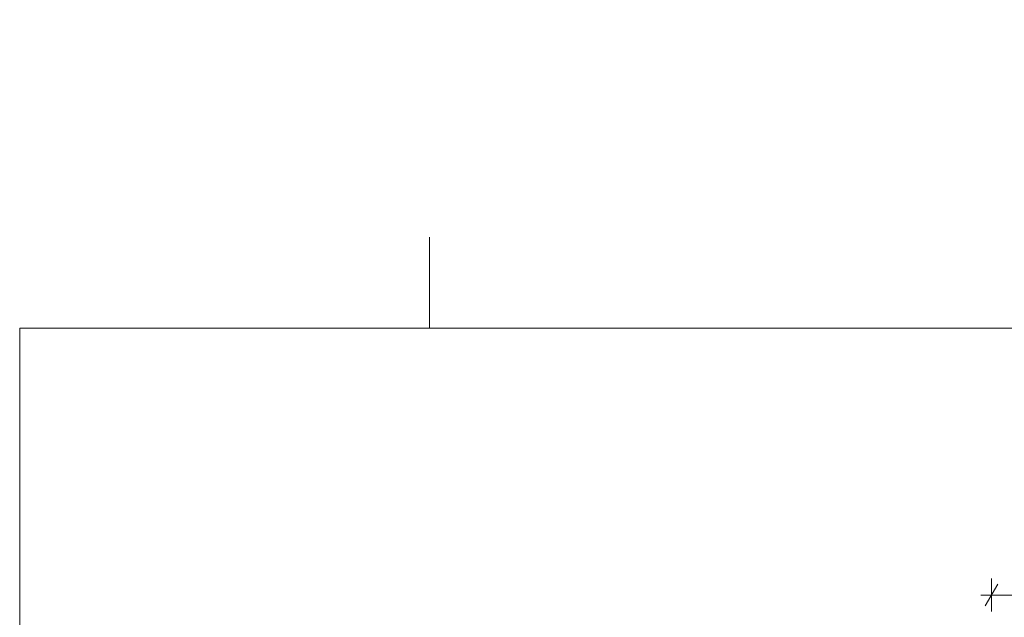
# Model space of a CAD drawing. Extents: x -723047 to -356759, y -30024 to 53940.
# Tile 78 of 107: x -616017 to -610610, y 286 to 3567. Entities that reach past the tile are written whole.
import ezdxf

# ---------------------------------------------------------------- set-up
doc = ezdxf.new("R2010")
doc.units = 0
doc.header["$MEASUREMENT"] = 0
doc.layers.add('ARCH TABELA_Nr_Pióra__21', color=7, linetype='Continuous', lineweight=9)
doc.layers.add('INWENT WYMIARY_Nr_Pióra__21', color=7, linetype='Continuous', lineweight=9)
doc.layers.add('INWENT WYMIARY', color=7, linetype='Continuous')
doc.styles.add('GENERATED_STYLE_2', font='txt')
doc.dimstyles.new('GENERATED_STYLE__1', dxfattribs={"dimtxt": 160.000002, "dimasz": 91.2, "dimexe": 0.18, "dimexo": 0, "dimgap": 0.09, "dimtad": 1, "dimtih": 1, "dimtoh": 1, "dimdec": 0, "dimlfac": 0.1, "dimzin": 0, "dimdsep": 46, "dimtxsty": 'GENERATED_STYLE_2', "dimblk": 'ARROWHEAD_2', "dimblk1": 'ARROWHEAD_2', "dimblk2": 'ARROWHEAD_2', "dimcen": 0.09, "dimclrd": 7, "dimclre": 7, "dimclrt": 7, "dimazin": 0, "dimtfac": 1, "dimtdec": 4, "dimtmove": 0, "dimatfit": 3, "dimfxl": 0, "dimtolj": 1, "dimtzin": 0, "dimarcsym": 0})

# ---------------------------------------------------------------- blocks, each defined once
blk = doc.blocks.new('*D939')
at = {"layer": 'INWENT WYMIARY_Nr_Pióra__21', "linetype": 'Continuous'}
for p, q in [((-610680.2, 318.5), (-610680.2, 498.5)), ((-592210.2, 318.5), (-592210.2, 498.5)), ((-610645.5, 468.5), (-610714.8, 348.5)), ((-592244.8, 348.5), (-592175.5, 468.5)), ((-610738.9, 408.5), (-610680.2, 408.5)), ((-610680.2, 408.5), (-592210.2, 408.5)), ((-592210.2, 408.5), (-592151.5, 408.5))]:
    blk.add_line(p, q, dxfattribs=at)
at = {"layer": 'INWENT WYMIARY_Nr_Pióra__21', "insert": (-601675.6, 440.5), "char_height": 160, "attachment_point": 7, "style": 'GENERATED_STYLE_2'}
blk.add_mtext('{1\xa0847}', dxfattribs=at)
blk = doc.blocks.new('ARROWHEAD_2')
at = {"color": 0, "linetype": 'Continuous', "lineweight": 0}
for p, q in [((-0.378, -0.655), (0.378, 0.655)), ((0, 0), (-1, 0))]:
    blk.add_line(p, q, dxfattribs=at)

msp = doc.modelspace()

# ---------------------------------------------------------------- linework, layer by layer
at = {"layer": 'ARCH TABELA_Nr_Pióra__21', "linetype": 'Continuous'}
for p, q in [((-613766.7, 1872.9), (-613766.7, 2372.9)), ((-613766.7, 1872.9), (-613766.7, 2372.9)), ((-616016.7, 1872.9), (-575266.7, 1872.9)), ((-616016.7, 1872.9), (-616016.7, -26577.1))]:
    msp.add_line(p, q, dxfattribs=at)

# ---------------------------------------------------------------- dimensions: what is measured, and where the dimension line sits
at = {"layer": 'INWENT WYMIARY', "linetype": 'Continuous'}
dim = msp.add_linear_dim(base=(-610680.2, 408.5), p1=(-610680.2, 3567.4), p2=(-592210.2, 3301.6), dimstyle='GENERATED_STYLE__1', dxfattribs=at)
dim.commit()
dim.dimension.update_dxf_attribs({"geometry": '*D939', "text_midpoint": (-601402, 520.5)})

doc.saveas('drawing.dxf')
